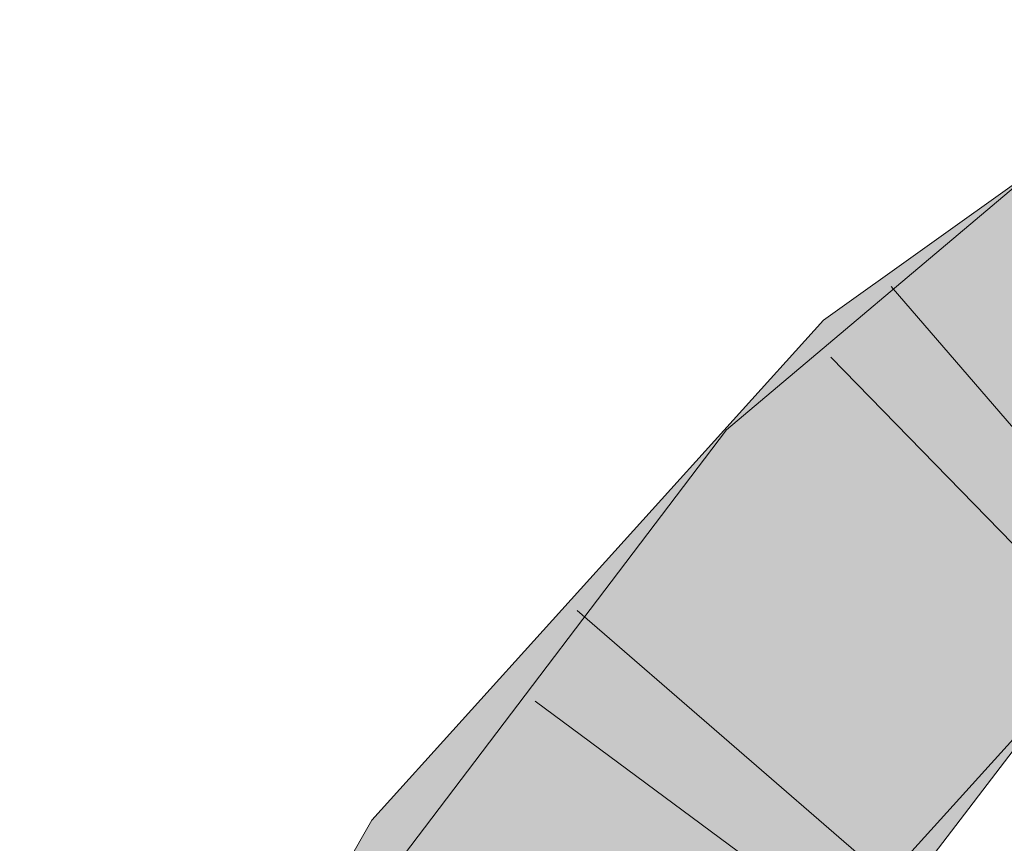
# Model space of a CAD drawing. Extents: x -620 to 3480, y 62 to 1107.
# Tile 222 of 256: x 171.699 to 172.281, y 819.194 to 819.68. Entities that reach past the tile are written whole.
import ezdxf

# ---------------------------------------------------------------- set-up
doc = ezdxf.new("R2010")
doc.units = 0
doc.layers.get('0').update_dxf_attribs({"lineweight": 35})
doc.layers.add('E_Leerrohr 32-A06G9GVS8I', color=7, linetype='Continuous', lineweight=9, true_color=0x00b300)
doc.layers.add('E_Leerrohr 32-Shading', color=7, linetype='Continuous', lineweight=9, true_color=0x00b300)

# ---------------------------------------------------------------- blocks, each defined once
blk = doc.blocks.new('Shading-A06G9GDP8I', base_point=(250.53085, 772.34467))
at = {"layer": 'E_Leerrohr 32-Shading', "color": 83, "true_color": 0x7fbd7f}
for points in [[(172.30722, 819.57977), (172.31325, 819.60376), (172.13454, 819.42206), (172.11688, 819.43799)], [(172.18622, 819.48956), (172.31023, 819.58246), (172.17407, 819.50281), (172.30179, 819.59406)], [(172.2981, 819.54333), (172.30722, 819.57977), (172.14409, 819.41345), (172.13454, 819.42206)], [(172.19885, 819.47583), (172.31139, 819.58337), (172.18622, 819.48956)], [(172.19885, 819.47583), (172.28828, 819.53967), (172.31139, 819.58337), (172.31932, 819.5722)], [(172.13226, 819.44263), (172.17407, 819.50281), (172.12523, 819.44867)], [(172.18622, 819.48956), (172.17407, 819.50281), (172.14214, 819.43384), (172.13226, 819.44263)], [(172.18622, 819.48956), (172.14214, 819.43384), (172.19885, 819.47583), (172.15254, 819.42456)], [(172.08644, 819.40576), (172.13226, 819.44263), (172.12523, 819.44867)], [(172.08644, 819.40576), (171.92365, 819.20905), (172.13226, 819.44263), (172.01042, 819.26733)], [(172.13226, 819.44263), (172.01042, 819.26733), (172.14214, 819.43384)], [(172.04955, 819.28918), (172.11688, 819.43799), (171.88374, 819.10065), (172.10217, 819.41858)], [(172.14214, 819.43384), (172.01042, 819.26733), (172.15254, 819.42456)], [(172.11688, 819.43799), (172.04955, 819.28918), (172.13454, 819.42206)], [(172.43629, 819.42773), (172.43549, 819.42889), (172.29478, 819.30988), (172.27544, 819.29517)], [(172.04955, 819.28918), (172.14409, 819.41345), (172.13454, 819.42206)], [(172.10217, 819.41858), (171.86766, 819.11011), (171.88374, 819.10065)], [(171.92101, 819.21075), (172.08644, 819.40576), (171.91423, 819.21515)], [(171.92365, 819.20905), (172.08644, 819.40576), (171.92101, 819.21075)], [(172.29478, 819.30988), (172.27623, 819.29443), (172.42195, 819.40662), (172.28508, 819.28644)], [(172.32727, 819.33612), (172.27292, 819.27551), (172.3299, 819.33325), (172.28871, 819.28522)], [(172.23256, 819.25073), (172.2914, 819.31293), (172.28992, 819.31415)], [(172.29213, 819.31372), (172.23256, 819.25073), (172.30046, 819.30621), (172.27292, 819.27551)], [(172.27544, 819.29517), (172.27623, 819.29443), (172.29478, 819.30988)], [(172.23328, 819.21539), (172.31358, 819.29468), (172.28571, 819.28101)], [(172.23328, 819.21539), (172.26283, 819.22992), (172.31358, 819.29468), (172.31798, 819.29083)], [(172.27544, 819.29517), (172.25639, 819.2702), (172.27623, 819.29443)], [(172.27623, 819.29443), (172.25639, 819.2702), (172.28508, 819.28644), (172.27258, 819.27039)], [(172.04955, 819.28918), (171.88374, 819.10065), (171.89925, 819.09161)], [(172.15552, 819.12994), (172.28871, 819.28522), (172.09225, 819.07416), (172.27292, 819.27551)], [(172.10178, 819.06726), (172.10619, 819.06409), (172.28871, 819.28522), (172.28938, 819.28564)], [(172.28857, 819.28333), (172.28508, 819.28644), (172.27771, 819.27039), (172.27258, 819.27039)], [(172.28905, 819.2829), (172.28857, 819.28333), (172.27982, 819.27045), (172.27771, 819.27039)], [(172.28905, 819.2829), (172.27982, 819.27045), (172.28926, 819.28271), (172.28052, 819.27045)], [(172.22998, 819.21381), (172.23328, 819.21539), (172.28549, 819.28094), (172.28571, 819.28101)], [(172.28496, 819.27667), (172.28052, 819.27045), (172.29144, 819.28076), (172.30264, 819.27063)], [(172.24503, 819.24445), (172.27292, 819.27551), (172.09412, 819.09778), (172.23256, 819.25073)], [(171.94525, 819.19519), (172.01042, 819.26733), (171.92365, 819.20905)], [(172.21338, 819.19409), (172.27258, 819.27039), (172.05176, 819.0022), (172.25639, 819.2702)], [(172.0605, 818.99707), (172.12936, 819.06732), (172.27771, 819.27039), (172.27982, 819.27045)], [(172.0605, 818.99707), (172.27771, 819.27039), (172.21338, 819.19409)], [(172.27982, 819.27045), (172.12936, 819.06732), (172.28052, 819.27045), (172.15976, 819.10107)], [(172.27771, 819.27039), (172.27258, 819.27039), (172.21338, 819.19409)], [(172.23116, 819.19861), (172.28052, 819.27045), (172.22783, 819.19653)], [(172.30264, 819.27063), (172.28052, 819.27045), (172.26283, 819.21857), (172.23116, 819.19861)], [(172.09225, 819.07416), (172.24503, 819.24445), (172.08043, 819.0827), (172.09412, 819.09778)], [(172.26283, 819.22992), (172.23328, 819.21539), (172.12495, 819.07764), (172.12379, 819.07837)], [(172.23116, 819.19861), (172.08334, 818.9837), (172.26283, 819.21857)], [(171.91417, 819.2027), (171.92101, 819.21075), (171.90741, 819.20758), (171.91423, 819.21515)], [(172.14493, 819.11096), (172.12263, 819.07916), (172.23328, 819.21539), (172.12379, 819.07837)], [(172.14493, 819.11096), (172.23328, 819.21539), (172.22998, 819.21381)], [(171.7693, 818.90454), (171.90741, 819.20758), (171.74007, 818.91632)], [(171.91417, 819.2027), (171.90741, 819.20758), (171.7704, 818.90411), (171.7693, 818.90454)], [(171.91417, 819.2027), (171.92365, 819.20905), (171.92101, 819.21075)], [(171.9371, 819.18616), (171.94525, 819.19519), (171.91417, 819.2027), (171.92365, 819.20905)], [(171.74612, 818.8537), (171.9371, 819.18616), (171.91417, 819.2027)], [(172.08334, 818.9837), (172.23116, 819.19861), (172.16206, 819.10431), (172.22783, 819.19653)], [(172.0605, 818.99707), (172.21338, 819.19409), (172.05176, 819.0022)]]:
    blk.add_solid(points, dxfattribs=at)
at = {"layer": 'E_Leerrohr 32-Shading', "color": 83, "true_color": 0x7fd57f}
for points in [[(172.33266, 819.48309), (172.2981, 819.54333), (172.20976, 819.35431), (172.14409, 819.41345)], [(172.3215, 819.47479), (172.28828, 819.53967), (172.25708, 819.41248), (172.19885, 819.47583)], [(172.34158, 819.46753), (172.33266, 819.48309), (172.25079, 819.39728)], [(172.06583, 819.19751), (172.25708, 819.41248), (172.15254, 819.42456), (172.19885, 819.47583)], [(172.32874, 819.46069), (172.3215, 819.47479), (172.25867, 819.41077), (172.25708, 819.41248)], [(172.20976, 819.35431), (172.34256, 819.46582), (172.25079, 819.39728), (172.34158, 819.46753)], [(172.39822, 819.44366), (172.34256, 819.46582), (172.23526, 819.33136), (172.20976, 819.35431)], [(172.29031, 819.37634), (172.32874, 819.46069), (172.25867, 819.41077)], [(172.43541, 819.42889), (172.39822, 819.44366), (172.26035, 819.30878), (172.23526, 819.33136)], [(172.27544, 819.29517), (172.43549, 819.42889), (172.26035, 819.30878), (172.43541, 819.42889)], [(172.15254, 819.42456), (172.01042, 819.26733), (172.02434, 819.24982)], [(172.06583, 819.19751), (172.15254, 819.42456), (172.02434, 819.24982)], [(172.14409, 819.41345), (172.04955, 819.28918), (172.20976, 819.35431), (172.10843, 819.22131)], [(172.25708, 819.41248), (172.06583, 819.19751), (172.22136, 819.36951)], [(172.25867, 819.41077), (172.25708, 819.41248), (172.22136, 819.36951)], [(172.26268, 819.40637), (172.25867, 819.41077), (172.22293, 819.3681), (172.22136, 819.36951)], [(172.24974, 819.34399), (172.29031, 819.37634), (172.22293, 819.3681), (172.26268, 819.40637)], [(172.29031, 819.37634), (172.25323, 819.3468), (172.31848, 819.3457), (172.27975, 819.32294)], [(172.21844, 819.36627), (172.06583, 819.19751), (172.10262, 819.22681)], [(172.24974, 819.34399), (172.22136, 819.36951), (172.10262, 819.22681), (172.21844, 819.36627)], [(172.20976, 819.35431), (172.10843, 819.22131), (172.23526, 819.33136)], [(172.25323, 819.3468), (172.06583, 819.19751), (172.27975, 819.32294)], [(172.27975, 819.32294), (172.28116, 819.32172), (172.31572, 819.34406)], [(172.10843, 819.22131), (172.27544, 819.29517), (172.23526, 819.33136)], [(172.01958, 819.14636), (172.27975, 819.32294), (172.06583, 819.19751)], [(172.01958, 819.14636), (172.08066, 819.10718), (172.27975, 819.32294), (172.28836, 819.31549)], [(172.08113, 819.10687), (172.28836, 819.31549), (172.08066, 819.10718)], [(172.08113, 819.10687), (172.23256, 819.25073), (172.28836, 819.31549), (172.28992, 819.31415)], [(172.27544, 819.29517), (172.10843, 819.22131), (172.01685, 819.02264), (171.97549, 819.04688)], [(172.27544, 819.29517), (172.01685, 819.02264), (172.25639, 819.2702)], [(172.03027, 819.13947), (172.09074, 819.2417), (171.89925, 819.09161), (172.04955, 819.28918)], [(172.05867, 819.20654), (172.01042, 819.26733), (172.00876, 819.1344), (171.9371, 819.18616)], [(172.01685, 819.02264), (172.05176, 819.0022), (172.25639, 819.2702)], [(172.23256, 819.25073), (172.08069, 819.10645), (172.09412, 819.09778)], [(172.10324, 819.22736), (172.09074, 819.2417), (172.0304, 819.13971)], [(171.97549, 819.04688), (172.10843, 819.22131), (172.0304, 819.13971), (172.10324, 819.22736)], [(172.05867, 819.20654), (172.00876, 819.1344), (172.01958, 819.14636)], [(172.06583, 819.19751), (172.05867, 819.20654), (172.01958, 819.14636)]]:
    blk.add_solid(points, dxfattribs=at)
blk = doc.blocks.new('Referenz-A06G9GVT8I')
at = {"layer": 'E_Leerrohr 32-A06G9GVS8I', "linetype": 'Continuous', "ltscale": 0.13}
for p, q in [((172.17407, 819.50278), (172.42222, 819.68007)), ((172.11689, 819.43797), (172.31325, 819.60379)), ((172.36754, 819.34468), (172.21404, 819.52261)), ((171.90741, 819.20758), (172.17407, 819.50278)), ((172.34233, 819.31261), (172.17841, 819.481)), ((171.86766, 819.1101), (172.11689, 819.43797)), ((172.20631, 819.17772), (172.02857, 819.33146)), ((172.11012, 819.06126), (172.34326, 819.31872)), ((172.19277, 819.13817), (172.00381, 819.27787)), ((172.08334, 818.98368), (172.30264, 819.27065)), ((171.69946, 818.84567), (171.90741, 819.20758))]:
    blk.add_line(p, q, dxfattribs=at)

msp = doc.modelspace()

# ---------------------------------------------------------------- block references
at = {"color": 8, "lineweight": 25, "ltscale": 0.25, "true_color": 0x808080}
msp.add_blockref('Referenz-A06G9GVT8I', (0, 0), dxfattribs=at)
msp.add_blockref('Shading-A06G9GDP8I', (250.53085, 772.34467))

doc.saveas('drawing.dxf')
